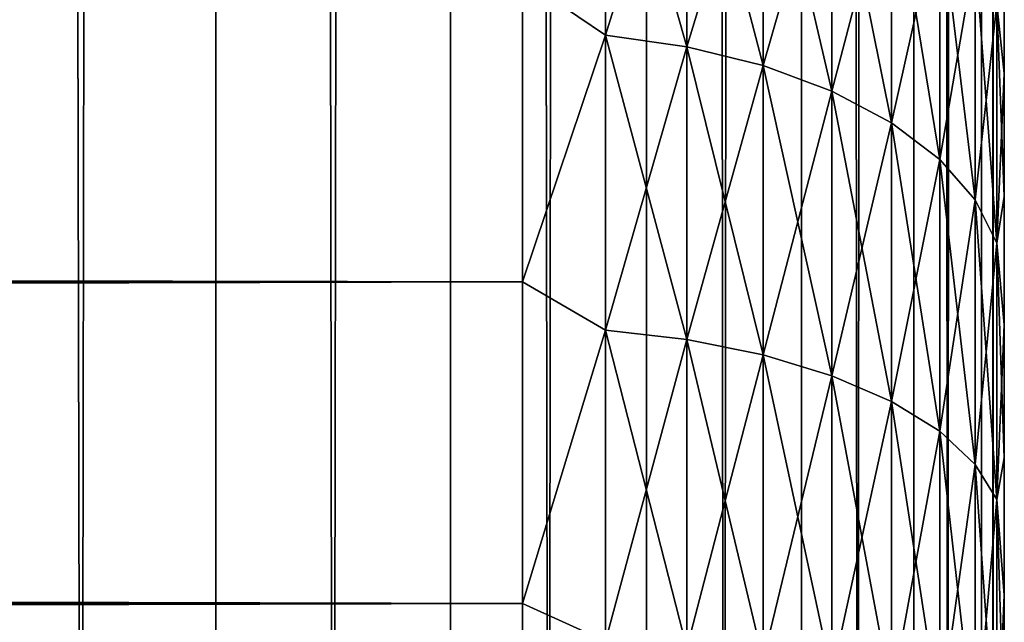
# Model space of a CAD drawing. Extents: x -265 to 265, y 0 to 607.
# Tile 165 of 256: x 260.91 to 265, y 304.2 to 306.7. Entities that reach past the tile are written whole.
import ezdxf

# ---------------------------------------------------------------- set-up
doc = ezdxf.new("R2010")
doc.units = 0
doc.header["$LTSCALE"] = 26.699852
for name, color, linetype in [('17', 7, 'CONTINUOUS'), ('19', 7, 'CONTINUOUS'), ('23', 7, 'CONTINUOUS'), ('79', 7, 'CONTINUOUS'), ('80', 7, 'CONTINUOUS')]:
    doc.layers.add(name, color=color, linetype=linetype)

msp = doc.modelspace()

# ---------------------------------------------------------------- linework, layer by layer
at = {"layer": '17', "color": 7, "linetype": 'CONTINUOUS'}
for points in [[(265, 306.9628, 35.3594), (265, 306.4755, 35.7655), (265, 306.9628, 19.6406), (265, 306.9628, 35.3594)], [(265, 306.9628, 19.6406), (265, 306.4755, 35.7655), (265, 306.4755, 19.2345), (265, 306.9628, 19.6406)], [(265, 306.4755, 35.7655), (265, 305.9646, 36.1414), (265, 306.4755, 19.2345), (265, 306.4755, 35.7655)], [(265, 306.4755, 19.2345), (265, 305.9646, 36.1414), (265, 305.9646, 18.8586), (265, 306.4755, 19.2345)], [(265, 305.9646, 36.1414), (265, 305.432, 36.4857), (265, 305.9646, 18.8586), (265, 305.9646, 36.1414)], [(265, 305.9646, 18.8586), (265, 305.432, 36.4857), (265, 305.432, 18.5143), (265, 305.9646, 18.8586)], [(265, 305.432, 36.4857), (265, 304.8796, 36.7973), (265, 305.432, 18.5143), (265, 305.432, 36.4857)], [(265, 305.432, 18.5143), (265, 304.8796, 36.7973), (265, 304.8796, 18.2027), (265, 305.432, 18.5143)], [(265, 304.8796, 36.7973), (265, 304.3093, 37.075), (265, 304.8796, 18.2027), (265, 304.8796, 36.7973)], [(265, 304.8796, 18.2027), (265, 304.3093, 37.075), (265, 304.3093, 17.925), (265, 304.8796, 18.2027)], [(265, 304.3093, 37.075), (265, 303.7233, 37.3177), (265, 304.3093, 17.925), (265, 304.3093, 37.075)], [(265, 304.3093, 17.925), (265, 303.7233, 37.3177), (265, 303.7233, 17.6823), (265, 304.3093, 17.925)]]:
    msp.add_3dface(points, dxfattribs=at)
at = {"layer": '19', "color": 7, "linetype": 'CONTINUOUS'}
for points in [[(-263, 306.8689, 37.9436), (-263, 305.61, 38.6704), (263, 306.8689, 37.9436), (-263, 306.8689, 37.9436)], [(263, 306.8689, 37.9436), (-263, 305.61, 38.6704), (263, 305.61, 38.6704), (263, 306.8689, 37.9436)], [(-263, 305.61, 16.3296), (-263, 306.8689, 17.0564), (263, 305.61, 16.3296), (-263, 305.61, 16.3296)], [(263, 305.61, 16.3296), (-263, 306.8689, 17.0564), (263, 306.8689, 17.0564), (263, 305.61, 16.3296)], [(-263, 305.61, 38.6704), (-263, 304.2753, 39.2462), (263, 305.61, 38.6704), (-263, 305.61, 38.6704)], [(263, 305.61, 38.6704), (-263, 304.2753, 39.2462), (263, 304.2753, 39.2462), (263, 305.61, 38.6704)], [(-263, 304.2753, 15.7538), (-263, 305.61, 16.3296), (263, 304.2753, 15.7538), (-263, 304.2753, 15.7538)], [(263, 304.2753, 15.7538), (-263, 305.61, 16.3296), (263, 305.61, 16.3296), (263, 304.2753, 15.7538)], [(-263, 304.2753, 39.2462), (-263, 302.8827, 39.6631), (263, 304.2753, 39.2462), (-263, 304.2753, 39.2462)], [(263, 304.2753, 39.2462), (-263, 302.8827, 39.6631), (263, 302.8827, 39.6631), (263, 304.2753, 39.2462)], [(-263, 302.8827, 15.3369), (-263, 304.2753, 15.7538), (263, 302.8827, 15.3369), (-263, 302.8827, 15.3369)], [(263, 302.8827, 15.3369), (-263, 304.2753, 15.7538), (263, 304.2753, 15.7538), (263, 302.8827, 15.3369)]]:
    msp.add_3dface(points, dxfattribs=at)
at = {"layer": '23', "color": 7, "linetype": 'CONTINUOUS'}
for points in [[(263, 306.8689, 17.0564), (263.3449, 307.7749, 17.7505), (263.3449, 306.6345, 16.9413), (263, 306.8689, 17.0564)], [(263, 306.8689, 37.9436), (263.3449, 306.6345, 38.0587), (263.3449, 307.7749, 37.2495), (263, 306.8689, 37.9436)], [(263.3449, 306.6345, 38.0587), (263.6821, 307.7189, 37.1792), (263.3449, 307.7749, 37.2495), (263.3449, 306.6345, 38.0587)], [(263.6821, 307.7189, 17.8208), (263.6821, 306.5866, 17.0175), (263.3449, 307.7749, 17.7505), (263.6821, 307.7189, 17.8208)], [(263.3449, 307.7749, 17.7505), (263.6821, 306.5866, 17.0175), (263.3449, 306.6345, 16.9413), (263.3449, 307.7749, 17.7505)], [(263.6821, 306.5866, 37.9825), (263.6821, 307.7189, 37.1792), (263.3449, 306.6345, 38.0587), (263.6821, 306.5866, 37.9825)], [(263.6821, 306.5866, 37.9825), (263.9985, 307.6271, 37.0641), (263.6821, 307.7189, 37.1792), (263.6821, 306.5866, 37.9825)], [(263.9985, 307.6271, 17.9359), (263.9985, 306.5083, 17.1421), (263.6821, 307.7189, 17.8208), (263.9985, 307.6271, 17.9359)], [(263.6821, 307.7189, 17.8208), (263.9985, 306.5083, 17.1421), (263.6821, 306.5866, 17.0175), (263.6821, 307.7189, 17.8208)], [(263.9985, 306.5083, 37.8579), (263.9985, 307.6271, 37.0641), (263.6821, 306.5866, 37.9825), (263.9985, 306.5083, 37.8579)], [(263.9985, 306.5083, 37.8579), (264.2845, 307.5024, 36.9078), (263.9985, 307.6271, 37.0641), (263.9985, 306.5083, 37.8579)], [(264.2845, 307.5024, 18.0922), (264.2845, 306.4019, 17.3114), (263.9985, 307.6271, 17.9359), (264.2845, 307.5024, 18.0922)], [(263.9985, 307.6271, 17.9359), (264.2845, 306.4019, 17.3114), (263.9985, 306.5083, 17.1421), (263.9985, 307.6271, 17.9359)], [(264.2845, 306.4019, 37.6886), (264.2845, 307.5024, 36.9078), (263.9985, 306.5083, 37.8579), (264.2845, 306.4019, 37.6886)], [(264.2845, 306.4019, 37.6886), (264.5314, 307.3487, 36.715), (264.2845, 307.5024, 36.9078), (264.2845, 306.4019, 37.6886)], [(264.5314, 307.3487, 18.285), (264.5314, 306.2707, 17.5202), (264.2845, 307.5024, 18.0922), (264.5314, 307.3487, 18.285)], [(264.2845, 307.5024, 18.0922), (264.5314, 306.2707, 17.5202), (264.2845, 306.4019, 17.3114), (264.2845, 307.5024, 18.0922)], [(264.5314, 306.2707, 37.4798), (264.5314, 307.3487, 36.715), (264.2845, 306.4019, 37.6886), (264.5314, 306.2707, 37.4798)], [(264.5314, 306.2707, 37.4798), (264.7317, 307.1705, 36.4915), (264.5314, 307.3487, 36.715), (264.5314, 306.2707, 37.4798)], [(264.7317, 307.1705, 18.5085), (264.7317, 306.1187, 17.7622), (264.5314, 307.3487, 18.285), (264.7317, 307.1705, 18.5085)], [(264.5314, 307.3487, 18.285), (264.7317, 306.1187, 17.7622), (264.5314, 306.2707, 17.5202), (264.5314, 307.3487, 18.285)], [(264.7317, 306.1187, 37.2378), (264.7317, 307.1705, 36.4915), (264.5314, 306.2707, 37.4798), (264.7317, 306.1187, 37.2378)], [(264.7317, 306.1187, 37.2378), (264.8793, 306.9733, 36.2443), (264.7317, 307.1705, 36.4915), (264.7317, 306.1187, 37.2378)], [(264.8793, 306.9733, 18.7557), (264.8793, 305.9504, 18.0299), (264.7317, 307.1705, 18.5085), (264.8793, 306.9733, 18.7557)], [(264.7317, 307.1705, 18.5085), (264.8793, 305.9504, 18.0299), (264.7317, 306.1187, 17.7622), (264.7317, 307.1705, 18.5085)], [(264.8793, 305.9504, 36.9701), (264.8793, 306.9733, 36.2443), (264.7317, 306.1187, 37.2378), (264.8793, 305.9504, 36.9701)], [(264.8793, 305.9504, 36.9701), (264.9696, 306.7632, 35.9808), (264.8793, 306.9733, 36.2443), (264.8793, 305.9504, 36.9701)], [(264.9696, 306.7632, 19.0192), (264.9696, 305.7711, 18.3153), (264.8793, 306.9733, 18.7557), (264.9696, 306.7632, 19.0192)], [(264.8793, 306.9733, 18.7557), (264.9696, 305.7711, 18.3153), (264.8793, 305.9504, 18.0299), (264.8793, 306.9733, 18.7557)], [(265, 306.4755, 35.7655), (265, 306.9628, 35.3594), (264.9696, 306.7632, 35.9808), (265, 306.4755, 35.7655)], [(265, 306.9628, 19.6406), (265, 306.4755, 19.2345), (264.9696, 306.7632, 19.0192), (265, 306.9628, 19.6406)], [(263, 305.61, 16.3296), (263, 306.8689, 17.0564), (263.3449, 306.6345, 16.9413), (263, 305.61, 16.3296)], [(263, 306.8689, 37.9436), (263, 305.61, 38.6704), (263.3449, 306.6345, 38.0587), (263, 306.8689, 37.9436)], [(264.9696, 305.7711, 36.6847), (264.9696, 306.7632, 35.9808), (264.8793, 305.9504, 36.9701), (264.9696, 305.7711, 36.6847)], [(264.9696, 305.7711, 36.6847), (265, 306.4755, 35.7655), (264.9696, 306.7632, 35.9808), (264.9696, 305.7711, 36.6847)], [(265, 306.4755, 19.2345), (265, 305.9646, 18.8586), (264.9696, 306.7632, 19.0192), (265, 306.4755, 19.2345)], [(264.9696, 306.7632, 19.0192), (265, 305.9646, 18.8586), (264.9696, 305.7711, 18.3153), (264.9696, 306.7632, 19.0192)], [(263, 305.61, 16.3296), (263.3449, 306.6345, 16.9413), (263.3449, 305.4105, 16.2649), (263, 305.61, 16.3296)], [(263, 305.61, 38.6704), (263.3449, 305.4105, 38.7351), (263.3449, 306.6345, 38.0587), (263, 305.61, 38.6704)], [(263.3449, 305.4105, 38.7351), (263.6821, 306.5866, 37.9825), (263.3449, 306.6345, 38.0587), (263.3449, 305.4105, 38.7351)], [(263.6821, 306.5866, 17.0175), (263.6821, 305.3715, 16.3459), (263.3449, 306.6345, 16.9413), (263.6821, 306.5866, 17.0175)], [(263.3449, 306.6345, 16.9413), (263.6821, 305.3715, 16.3459), (263.3449, 305.4105, 16.2649), (263.3449, 306.6345, 16.9413)], [(263.6821, 305.3715, 38.6541), (263.6821, 306.5866, 37.9825), (263.3449, 305.4105, 38.7351), (263.6821, 305.3715, 38.6541)], [(263.6821, 305.3715, 38.6541), (263.9985, 306.5083, 37.8579), (263.6821, 306.5866, 37.9825), (263.6821, 305.3715, 38.6541)], [(263.9985, 306.5083, 17.1421), (263.9985, 305.3077, 16.4785), (263.6821, 306.5866, 17.0175), (263.9985, 306.5083, 17.1421)], [(263.6821, 306.5866, 17.0175), (263.9985, 305.3077, 16.4785), (263.6821, 305.3715, 16.3459), (263.6821, 306.5866, 17.0175)], [(263.9985, 305.3077, 38.5215), (263.9985, 306.5083, 37.8579), (263.6821, 305.3715, 38.6541), (263.9985, 305.3077, 38.5215)], [(263.9985, 305.3077, 38.5215), (264.2845, 306.4019, 37.6886), (263.9985, 306.5083, 37.8579), (263.9985, 305.3077, 38.5215)], [(264.2845, 306.4019, 17.3114), (264.2845, 305.2209, 16.6587), (263.9985, 306.5083, 17.1421), (264.2845, 306.4019, 17.3114)], [(263.9985, 306.5083, 17.1421), (264.2845, 305.2209, 16.6587), (263.9985, 305.3077, 16.4785), (263.9985, 306.5083, 17.1421)], [(265, 305.9646, 36.1414), (265, 306.4755, 35.7655), (264.9696, 305.7711, 36.6847), (265, 305.9646, 36.1414)], [(264.2845, 305.2209, 38.3413), (264.2845, 306.4019, 37.6886), (263.9985, 305.3077, 38.5215), (264.2845, 305.2209, 38.3413)], [(264.2845, 305.2209, 38.3413), (264.5314, 306.2707, 37.4798), (264.2845, 306.4019, 37.6886), (264.2845, 305.2209, 38.3413)], [(264.5314, 306.2707, 17.5202), (264.5314, 305.1139, 16.8808), (264.2845, 306.4019, 17.3114), (264.5314, 306.2707, 17.5202)], [(264.2845, 306.4019, 17.3114), (264.5314, 305.1139, 16.8808), (264.2845, 305.2209, 16.6587), (264.2845, 306.4019, 17.3114)], [(264.5314, 305.1139, 38.1192), (264.5314, 306.2707, 37.4798), (264.2845, 305.2209, 38.3413), (264.5314, 305.1139, 38.1192)], [(264.5314, 305.1139, 38.1192), (264.7317, 306.1187, 37.2378), (264.5314, 306.2707, 37.4798), (264.5314, 305.1139, 38.1192)], [(264.7317, 306.1187, 17.7622), (264.7317, 304.9899, 17.1383), (264.5314, 306.2707, 17.5202), (264.7317, 306.1187, 17.7622)], [(264.5314, 306.2707, 17.5202), (264.7317, 304.9899, 17.1383), (264.5314, 305.1139, 16.8808), (264.5314, 306.2707, 17.5202)], [(264.7317, 304.9899, 37.8617), (264.7317, 306.1187, 37.2378), (264.5314, 305.1139, 38.1192), (264.7317, 304.9899, 37.8617)], [(264.7317, 304.9899, 37.8617), (264.8793, 305.9504, 36.9701), (264.7317, 306.1187, 37.2378), (264.7317, 304.9899, 37.8617)], [(264.8793, 305.9504, 18.0299), (264.8793, 304.8527, 17.4232), (264.7317, 306.1187, 17.7622), (264.8793, 305.9504, 18.0299)], [(264.7317, 306.1187, 17.7622), (264.8793, 304.8527, 17.4232), (264.7317, 304.9899, 17.1383), (264.7317, 306.1187, 17.7622)], [(265, 305.432, 36.4857), (265, 305.9646, 36.1414), (264.9696, 305.7711, 36.6847), (265, 305.432, 36.4857)], [(265, 305.9646, 18.8586), (265, 305.432, 18.5143), (264.9696, 305.7711, 18.3153), (265, 305.9646, 18.8586)], [(264.8793, 304.8527, 37.5768), (264.8793, 305.9504, 36.9701), (264.7317, 304.9899, 37.8617), (264.8793, 304.8527, 37.5768)], [(264.8793, 304.8527, 37.5768), (264.9696, 305.7711, 36.6847), (264.8793, 305.9504, 36.9701), (264.8793, 304.8527, 37.5768)], [(264.9696, 305.7711, 18.3153), (264.9696, 304.7065, 17.7269), (264.8793, 305.9504, 18.0299), (264.9696, 305.7711, 18.3153)], [(264.8793, 305.9504, 18.0299), (264.9696, 304.7065, 17.7269), (264.8793, 304.8527, 17.4232), (264.8793, 305.9504, 18.0299)], [(264.9696, 304.7065, 37.2731), (264.9696, 305.7711, 36.6847), (264.8793, 304.8527, 37.5768), (264.9696, 304.7065, 37.2731)], [(264.9696, 304.7065, 37.2731), (265, 305.432, 36.4857), (264.9696, 305.7711, 36.6847), (264.9696, 304.7065, 37.2731)], [(265, 305.432, 18.5143), (265, 304.8796, 18.2027), (264.9696, 305.7711, 18.3153), (265, 305.432, 18.5143)], [(264.9696, 305.7711, 18.3153), (265, 304.8796, 18.2027), (264.9696, 304.7065, 17.7269), (264.9696, 305.7711, 18.3153)], [(263, 304.2753, 15.7538), (263, 305.61, 16.3296), (263.3449, 305.4105, 16.2649), (263, 304.2753, 15.7538)], [(263, 305.61, 38.6704), (263, 304.2753, 39.2462), (263.3449, 305.4105, 38.7351), (263, 305.61, 38.6704)], [(265, 304.8796, 36.7973), (265, 305.432, 36.4857), (264.9696, 304.7065, 37.2731), (265, 304.8796, 36.7973)], [(263, 304.2753, 15.7538), (263.3449, 305.4105, 16.2649), (263.3449, 304.1186, 15.7297), (263, 304.2753, 15.7538)], [(263, 304.2753, 39.2462), (263.3449, 304.1186, 39.2703), (263.3449, 305.4105, 38.7351), (263, 304.2753, 39.2462)], [(263.3449, 304.1186, 39.2703), (263.6821, 305.3715, 38.6541), (263.3449, 305.4105, 38.7351), (263.3449, 304.1186, 39.2703)], [(263.6821, 305.3715, 16.3459), (263.6821, 304.0889, 15.8146), (263.3449, 305.4105, 16.2649), (263.6821, 305.3715, 16.3459)], [(263.3449, 305.4105, 16.2649), (263.6821, 304.0889, 15.8146), (263.3449, 304.1186, 15.7297), (263.3449, 305.4105, 16.2649)], [(263.6821, 304.0889, 39.1854), (263.6821, 305.3715, 38.6541), (263.3449, 304.1186, 39.2703), (263.6821, 304.0889, 39.1854)], [(263.6821, 304.0889, 39.1854), (263.9985, 305.3077, 38.5215), (263.6821, 305.3715, 38.6541), (263.6821, 304.0889, 39.1854)], [(263.9985, 305.3077, 16.4785), (263.9985, 304.0403, 15.9535), (263.6821, 305.3715, 16.3459), (263.9985, 305.3077, 16.4785)], [(263.6821, 305.3715, 16.3459), (263.9985, 304.0403, 15.9535), (263.6821, 304.0889, 15.8146), (263.6821, 305.3715, 16.3459)], [(263.9985, 304.0403, 39.0465), (263.9985, 305.3077, 38.5215), (263.6821, 304.0889, 39.1854), (263.9985, 304.0403, 39.0465)], [(263.9985, 304.0403, 39.0465), (264.2845, 305.2209, 38.3413), (263.9985, 305.3077, 38.5215), (263.9985, 304.0403, 39.0465)], [(264.2845, 305.2209, 16.6587), (264.2845, 303.9742, 16.1423), (263.9985, 305.3077, 16.4785), (264.2845, 305.2209, 16.6587)], [(263.9985, 305.3077, 16.4785), (264.2845, 303.9742, 16.1423), (263.9985, 304.0403, 15.9535), (263.9985, 305.3077, 16.4785)], [(264.2845, 303.9742, 38.8577), (264.2845, 305.2209, 38.3413), (263.9985, 304.0403, 39.0465), (264.2845, 303.9742, 38.8577)], [(264.2845, 303.9742, 38.8577), (264.5314, 305.1139, 38.1192), (264.2845, 305.2209, 38.3413), (264.2845, 303.9742, 38.8577)], [(264.5314, 305.1139, 16.8808), (264.5314, 303.8928, 16.375), (264.2845, 305.2209, 16.6587), (264.5314, 305.1139, 16.8808)], [(264.2845, 305.2209, 16.6587), (264.5314, 303.8928, 16.375), (264.2845, 303.9742, 16.1423), (264.2845, 305.2209, 16.6587)], [(264.5314, 303.8928, 38.625), (264.5314, 305.1139, 38.1192), (264.2845, 303.9742, 38.8577), (264.5314, 303.8928, 38.625)], [(264.5314, 303.8928, 38.625), (264.7317, 304.9899, 37.8617), (264.5314, 305.1139, 38.1192), (264.5314, 303.8928, 38.625)], [(264.7317, 304.9899, 17.1383), (264.7317, 303.7984, 16.6448), (264.5314, 305.1139, 16.8808), (264.7317, 304.9899, 17.1383)], [(264.5314, 305.1139, 16.8808), (264.7317, 303.7984, 16.6448), (264.5314, 303.8928, 16.375), (264.5314, 305.1139, 16.8808)], [(264.7317, 303.7984, 38.3552), (264.7317, 304.9899, 37.8617), (264.5314, 303.8928, 38.625), (264.7317, 303.7984, 38.3552)], [(264.7317, 303.7984, 38.3552), (264.8793, 304.8527, 37.5768), (264.7317, 304.9899, 37.8617), (264.7317, 303.7984, 38.3552)], [(264.8793, 304.8527, 17.4232), (264.8793, 303.694, 16.9433), (264.7317, 304.9899, 17.1383), (264.8793, 304.8527, 17.4232)], [(264.7317, 304.9899, 17.1383), (264.8793, 303.694, 16.9433), (264.7317, 303.7984, 16.6448), (264.7317, 304.9899, 17.1383)], [(265, 304.3093, 37.075), (265, 304.8796, 36.7973), (264.9696, 304.7065, 37.2731), (265, 304.3093, 37.075)], [(265, 304.8796, 18.2027), (265, 304.3093, 17.925), (264.9696, 304.7065, 17.7269), (265, 304.8796, 18.2027)], [(264.8793, 303.694, 38.0567), (264.8793, 304.8527, 37.5768), (264.7317, 303.7984, 38.3552), (264.8793, 303.694, 38.0567)], [(264.8793, 303.694, 38.0567), (264.9696, 304.7065, 37.2731), (264.8793, 304.8527, 37.5768), (264.8793, 303.694, 38.0567)], [(264.9696, 304.7065, 17.7269), (264.9696, 303.5826, 17.2614), (264.8793, 304.8527, 17.4232), (264.9696, 304.7065, 17.7269)], [(264.8793, 304.8527, 17.4232), (264.9696, 303.5826, 17.2614), (264.8793, 303.694, 16.9433), (264.8793, 304.8527, 17.4232)], [(264.9696, 303.5826, 37.7386), (264.9696, 304.7065, 37.2731), (264.8793, 303.694, 38.0567), (264.9696, 303.5826, 37.7386)], [(264.9696, 303.5826, 37.7386), (265, 304.3093, 37.075), (264.9696, 304.7065, 37.2731), (264.9696, 303.5826, 37.7386)], [(265, 304.3093, 17.925), (265, 303.7233, 17.6823), (264.9696, 304.7065, 17.7269), (265, 304.3093, 17.925)], [(264.9696, 304.7065, 17.7269), (265, 303.7233, 17.6823), (264.9696, 303.5826, 17.2614), (264.9696, 304.7065, 17.7269)], [(265, 303.7233, 37.3177), (265, 304.3093, 37.075), (264.9696, 303.5826, 37.7386), (265, 303.7233, 37.3177)], [(263, 302.8827, 15.3369), (263, 304.2753, 15.7538), (263.3449, 304.1186, 15.7297), (263, 302.8827, 15.3369)], [(263, 304.2753, 39.2462), (263, 302.8827, 39.6631), (263.3449, 304.1186, 39.2703), (263, 304.2753, 39.2462)]]:
    msp.add_3dface(points, dxfattribs=at)
at = {"layer": '79', "color": 7, "linetype": 'CONTINUOUS'}
for points in [[(260.6066, 1, 10.6066), (261.7275, 1, 9.3523), (260.6066, 599, 10.6066), (260.6066, 1, 10.6066)], [(260.6066, 599, 10.6066), (261.7275, 1, 9.3523), (261.7275, 599, 9.3523), (260.6066, 599, 10.6066)], [(261.7275, 1, 9.3523), (262.7009, 1, 7.9805), (261.7275, 599, 9.3523), (261.7275, 1, 9.3523)], [(261.7275, 599, 9.3523), (262.7009, 1, 7.9805), (262.7009, 599, 7.9805), (261.7275, 599, 9.3523)], [(262.7009, 1, 7.9805), (263.5145, 1, 6.5083), (262.7009, 599, 7.9805), (262.7009, 1, 7.9805)], [(262.7009, 599, 7.9805), (263.5145, 1, 6.5083), (263.5145, 599, 6.5083), (262.7009, 599, 7.9805)], [(263.5145, 1, 6.5083), (264.1582, 1, 4.9542), (263.5145, 599, 6.5083), (263.5145, 1, 6.5083)], [(263.5145, 599, 6.5083), (264.1582, 1, 4.9542), (264.1582, 599, 4.9542), (263.5145, 599, 6.5083)], [(264.1582, 1, 4.9542), (264.6239, 1, 3.3378), (264.1582, 599, 4.9542), (264.1582, 1, 4.9542)], [(264.1582, 599, 4.9542), (264.6239, 1, 3.3378), (264.6239, 599, 3.3378), (264.1582, 599, 4.9542)], [(264.6239, 1, 3.3378), (264.9057, 1, 1.6795), (264.6239, 599, 3.3378), (264.6239, 1, 3.3378)], [(264.6239, 599, 3.3378), (264.9057, 1, 1.6795), (264.9057, 599, 1.6795), (264.6239, 599, 3.3378)], [(264.9057, 1, 1.6795), (265, 1), (264.9057, 599, 1.6795), (264.9057, 1, 1.6795)], [(264.9057, 599, 1.6795), (265, 1), (265, 599), (264.9057, 599, 1.6795)]]:
    msp.add_3dface(points, dxfattribs=at)
at = {"layer": '80', "color": 7, "linetype": 'CONTINUOUS'}
for points in [[(261.7275, 1, -9.3523), (260.6066, 1, -10.6066), (261.7275, 599, -9.3523), (261.7275, 1, -9.3523)], [(261.7275, 599, -9.3523), (260.6066, 1, -10.6066), (260.6066, 599, -10.6066), (261.7275, 599, -9.3523)], [(262.7009, 1, -7.9805), (261.7275, 1, -9.3523), (262.7009, 599, -7.9805), (262.7009, 1, -7.9805)], [(262.7009, 599, -7.9805), (261.7275, 1, -9.3523), (261.7275, 599, -9.3523), (262.7009, 599, -7.9805)], [(263.5145, 1, -6.5083), (262.7009, 1, -7.9805), (263.5145, 599, -6.5083), (263.5145, 1, -6.5083)], [(263.5145, 599, -6.5083), (262.7009, 1, -7.9805), (262.7009, 599, -7.9805), (263.5145, 599, -6.5083)], [(264.1582, 1, -4.9542), (263.5145, 1, -6.5083), (264.1582, 599, -4.9542), (264.1582, 1, -4.9542)], [(264.1582, 599, -4.9542), (263.5145, 1, -6.5083), (263.5145, 599, -6.5083), (264.1582, 599, -4.9542)], [(264.6239, 1, -3.3378), (264.1582, 1, -4.9542), (264.6239, 599, -3.3378), (264.6239, 1, -3.3378)], [(264.6239, 599, -3.3378), (264.1582, 1, -4.9542), (264.1582, 599, -4.9542), (264.6239, 599, -3.3378)], [(264.9057, 1, -1.6795), (264.6239, 1, -3.3378), (264.9057, 599, -1.6795), (264.9057, 1, -1.6795)], [(264.9057, 599, -1.6795), (264.6239, 1, -3.3378), (264.6239, 599, -3.3378), (264.9057, 599, -1.6795)], [(265, 599), (265, 1), (264.9057, 1, -1.6795), (265, 599)], [(265, 599), (264.9057, 1, -1.6795), (264.9057, 599, -1.6795), (265, 599)]]:
    msp.add_3dface(points, dxfattribs=at)

doc.saveas('drawing.dxf')
